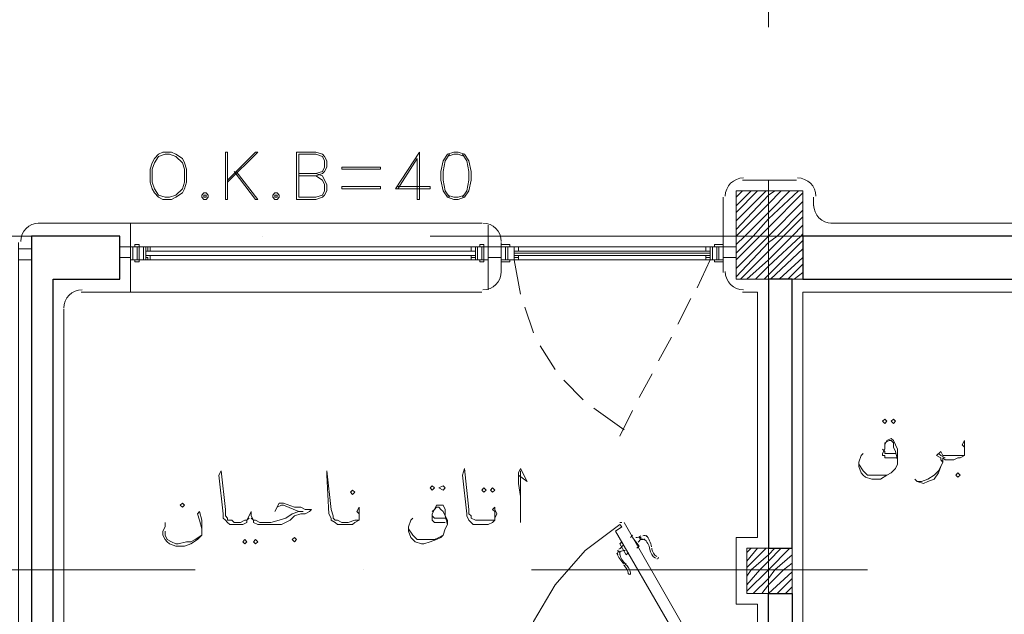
# Model space of a CAD drawing. Header units: metres. Extents: x -35.1 to 33.7, y -25.5 to 18.2.
# Tile 11 of 36: x -15.1 to -10.7, y -9.5 to -6.9. Entities that reach past the tile are written whole.
import ezdxf

# ---------------------------------------------------------------- set-up
doc = ezdxf.new("R2010")
doc.units = ezdxf.units.M
doc.header["$MEASUREMENT"] = 0
for name, color, linetype in [('PDF_ax', 7, 'Continuous'), ('PDF_column', 7, 'Continuous'), ('PDF_door', 7, 'Continuous'), ('PDF_khatchin', 7, 'Continuous'), ('PDF_Layer5', 7, 'Continuous'), ('PDF_textt', 7, 'Continuous'), ('PDF_wall', 7, 'Continuous'), ('PDF_WIN', 7, 'Continuous')]:
    doc.layers.add(name, color=color, linetype=linetype)

msp = doc.modelspace()

# ---------------------------------------------------------------- linework, layer by layer
at = {"layer": 'PDF_ax', "lineweight": 9}
for points in [[(-11.7522, -5.3962), (-11.7522, -6.8891)], [(-11.7522, -7.6403), (-11.7522, -7.6403)], [(-16.2596, -7.8233), (-14.7668, -7.8233)], [(-14.0156, -7.8233), (-14.0156, -7.8233)], [(-13.2643, -7.8233), (-11.7619, -7.8233)], [(-11.0106, -7.8233), (-11.0106, -7.8233)], [(-11.7522, -8.3915), (-11.7522, -9.894)], [(-15.807, -9.3161), (-14.3141, -9.3161)], [(-13.5629, -9.3161), (-13.5629, -9.3161)], [(-12.8117, -9.3161), (-11.3092, -9.3161)]]:
    msp.add_lwpolyline(points, dxfattribs=at)
at = {"layer": 'PDF_column', "lineweight": 18}
for points in [[(-11.7522, -7.5729), (-11.7522, -8.0737)], [(-11.8967, -7.6499), (-11.8678, -7.621)], [(-11.8967, -7.6885), (-11.8293, -7.621)], [(-11.8967, -7.7174), (-11.8004, -7.621)], [(-11.8967, -7.7559), (-11.7619, -7.621)], [(-11.8967, -7.7944), (-11.7522, -7.6403), (-11.7233, -7.621)], [(-11.8967, -7.8233), (-11.7522, -7.6788), (-11.6945, -7.621)], [(-11.8967, -7.8618), (-11.8582, -7.8233), (-11.7522, -7.7174), (-11.6559, -7.621)], [(-11.8967, -7.9003), (-11.8197, -7.8233), (-11.7522, -7.7462), (-11.6174, -7.621)], [(-11.8967, -7.9292), (-11.7908, -7.8233), (-11.7522, -7.7848), (-11.5981, -7.6307)], [(-11.8967, -7.9678), (-11.7522, -7.8233), (-11.5981, -7.6692)], [(-11.8967, -8.0063), (-11.7522, -7.8522), (-11.7137, -7.8233), (-11.5981, -7.7077)], [(-11.8774, -8.0159), (-11.7522, -7.8907), (-11.6848, -7.8233), (-11.5981, -7.7366)], [(-11.8486, -8.0159), (-11.7522, -7.9292), (-11.6463, -7.8233), (-11.5981, -7.7751)], [(-11.55, -7.8233), (-11.9545, -7.8233)], [(-11.81, -8.0159), (-11.7522, -7.9581), (-11.6078, -7.8233), (-11.5981, -7.8137)], [(-11.7522, -7.8233), (-11.7522, -7.8233)], [(-11.7715, -8.0159), (-11.7522, -7.9967), (-11.5981, -7.8426)], [(-11.7426, -8.0159), (-11.5981, -7.8811)], [(-11.7041, -8.0159), (-11.5981, -7.9196)], [(-11.6656, -8.0159), (-11.5981, -7.9485)], [(-11.6367, -8.0159), (-11.5981, -7.987)], [(-11.7522, -9.1717), (-11.7522, -9.4702)], [(-11.8486, -9.2391), (-11.8293, -9.2198)], [(-11.8486, -9.2776), (-11.8004, -9.2198)], [(-11.8486, -9.3065), (-11.7619, -9.2198)], [(-11.8486, -9.345), (-11.8293, -9.3161), (-11.7522, -9.2487), (-11.7233, -9.2198)], [(-11.8486, -9.3836), (-11.7908, -9.3161), (-11.7522, -9.2776), (-11.6945, -9.2198)], [(-11.8486, -9.4124), (-11.7522, -9.3161), (-11.6559, -9.2198)], [(-11.8197, -9.4221), (-11.7522, -9.3547), (-11.7233, -9.3161), (-11.6463, -9.2487)], [(-11.5981, -9.3161), (-11.8967, -9.3161)], [(-11.7811, -9.4221), (-11.7522, -9.3836), (-11.6848, -9.3161), (-11.6463, -9.2872)], [(-11.7522, -9.3161), (-11.7522, -9.3161)], [(-11.7522, -9.4221), (-11.6463, -9.3258)], [(-11.7137, -9.4221), (-11.6463, -9.3547)], [(-11.6752, -9.4221), (-11.6463, -9.3932)]]:
    msp.add_lwpolyline(points, dxfattribs=at)
for points in [[(-11.8967, -8.0159), (-11.5981, -8.0159), (-11.5981, -7.621), (-11.8967, -7.621)], [(-11.6463, -9.4221), (-11.8486, -9.4221), (-11.8486, -9.2198), (-11.6463, -9.2198)]]:
    msp.add_lwpolyline(points, close=True, dxfattribs=at)
at = {"layer": 'PDF_door', "lineweight": 18}
for points in [[(-12.3975, -9.1042), (-11.9352, -9.9133), (-11.9738, -9.9422), (-12.4361, -9.1428), (-12.4072, -9.1235), (-12.4168, -9.1139), (-12.5709, -9.2295), (-12.7057, -9.3836), (-12.802, -9.5473), (-12.8598, -9.7399), (-12.8791, -9.9325)], [(-12.4168, -9.1042), (-12.4072, -9.1042)], [(-12.4168, -9.1235), (-12.4168, -9.1235)]]:
    msp.add_lwpolyline(points, dxfattribs=at)
at = {"layer": 'PDF_door', "lineweight": 5}
for points in [[(-12.3783, -9.2391), (-12.3879, -9.2487), (-12.4168, -9.2006), (-12.4072, -9.1909)], [(-12.359, -9.162), (-12.3686, -9.1717)], [(-12.3397, -9.2198), (-12.3301, -9.2102), (-12.359, -9.1717)], [(-12.3109, -9.1813), (-12.3205, -9.1813), (-12.3301, -9.1717), (-12.3205, -9.1717)], [(-12.3301, -9.1717), (-12.3205, -9.1813)], [(-12.4168, -9.2487), (-12.4168, -9.2391), (-12.4264, -9.2295), (-12.4168, -9.2391)], [(-12.4072, -9.2006), (-12.4072, -9.2006)], [(-12.3879, -9.2391), (-12.3879, -9.2391)]]:
    msp.add_lwpolyline(points, dxfattribs=at)
for points in [[(-12.2574, -9.2648, -0.199986), (-12.2826, -9.225, 0.098999), (-12.2916, -9.1982, 0.092349), (-12.3088, -9.1781)], [(-12.2515, -9.2571, -0.199984), (-12.273, -9.2238, 0.014536), (-12.2738, -9.2191)], [(-12.4159, -9.2455, 0.092322), (-12.4071, -9.2704, 0.099024), (-12.3884, -9.2917)], [(-12.3932, -9.2905, -0.199983), (-12.3687, -9.33, -0.99996), (-12.3787, -9.3334, 0.199983), (-12.398, -9.2963, 0.014553), (-12.3943, -9.2993)]]:
    msp.add_lwpolyline(points, format="xyb", dxfattribs=at)
for centre, radius, start, end in [((-12.3446, -9.1283), 0.0433, 270.0551, 301.8713), ((-12.2964, -9.215), 0.0433, 118.1304, 149.9417), ((-12.306, -9.1765), 0.0144, 40.5173, 119.9985), ((-12.3831, -9.2343), 0.1108, 10.7117, 40.5175), ((-12.3253, -9.2054), 0.1108, 199.4897, 229.2901), ((-12.412, -9.2439), 0.0144, 120.0033, 199.4901), ((-12.4409, -9.1861), 0.0433, 298.1304, 329.9417), ((-12.3927, -9.2728), 0.0433, 90.0551, 121.8713), ((-12.2482, -9.2632), 0.00482, 232.6254, 52.6189)]:
    msp.add_arc(centre, radius, start, end, dxfattribs=at)
at = {"layer": 'PDF_khatchin', "lineweight": 18}
for points in [[(-12.8887, -7.9292), (-12.8598, -8.0833)], [(-12.0123, -7.9292), (-12.0701, -8.0544)], [(-12.8406, -8.1411), (-12.802, -8.2567)], [(-12.099, -8.1026), (-12.1568, -8.2182)], [(-12.7731, -8.3145), (-12.7057, -8.4204)], [(-12.1856, -8.276), (-12.2434, -8.3819)], [(-12.2723, -8.4397), (-12.3301, -8.5456)], [(-12.6672, -8.4686), (-12.5805, -8.5553)], [(-12.5324, -8.5938), (-12.3975, -8.6901)], [(-12.359, -8.6034), (-12.4168, -8.719)]]:
    msp.add_lwpolyline(points, dxfattribs=at)
at = {"layer": 'PDF_Layer5', "lineweight": 13}
for points in [[(-11.8678, -7.5729), (-11.627, -7.5729)], [(-11.9545, -7.987), (-11.9545, -7.6499)], [(-11.55, -7.6499), (-11.55, -7.6885)], [(-15.0172, -7.7655), (-13.0332, -7.7655)], [(-14.6031, -7.7655), (-14.6031, -8.0737)], [(-13.0043, -8.0641), (-13.0043, -7.7751)], [(-9.2289, -7.7655), (-11.4729, -7.7655)], [(-14.9016, -8.1508), (-14.9016, -9.8651), (-12.8984, -9.8651), (-12.8984, -10.0674), (-13.0043, -10.0674), (-13.0043, -10.3659), (-13.1969, -10.3659), (-13.1969, -10.0674), (-14.9016, -10.0674), (-14.9016, -11.1653), (-13.0043, -11.1653), (-13.0043, -11.3676), (-14.6031, -11.3676), (-14.6031, -11.8684), (-14.7957, -11.8684), (-14.7957, -11.3676), (-15.1039, -11.3676), (-15.1039, -7.8522)], [(-12.9465, -7.987), (-12.9465, -7.8522)], [(-14.8246, -8.0737), (-13.0332, -8.0737)], [(-11.5981, -8.0737), (-11.5981, -9.8651), (-9.7008, -9.8651), (-9.7008, -11.3676), (-11.8004, -11.3676), (-11.8004, -11.1653), (-9.9031, -11.1653), (-9.9031, -10.0674), (-11.5981, -10.0674), (-11.5981, -10.3659), (-11.8004, -10.3659), (-11.8004, -10.0674), (-11.8967, -10.0674), (-11.8967, -9.8651), (-11.8004, -9.8651), (-11.8004, -9.4702), (-11.8967, -9.4702), (-11.8967, -9.1717), (-11.8004, -9.1717), (-11.8004, -8.0737), (-11.8678, -8.0737)], [(-11.5981, -9.268), (-11.5981, -8.0737), (-9.9031, -8.0737), (-9.9031, -9.0657), (-9.7008, -9.0657), (-9.7008, -8.0737), (-8.5547, -8.0737), (-7.3508, -8.0737)]]:
    msp.add_lwpolyline(points, dxfattribs=at)
for centre, start, end in [((-11.863, -7.6451), 90, 180), ((-11.6222, -7.6451), 0.0055, 90), ((-11.4681, -7.6836), 180, 270), ((-15.0124, -7.8474), 90, 180), ((-13.0284, -7.8474), 0.0055, 90), ((-13.0284, -7.9822), 270, 360), ((-11.863, -7.9822), 180, 270), ((-14.8198, -8.1459), 90, 180)]:
    msp.add_arc(centre, 0.0819, start, end, dxfattribs=at)
at = {"layer": 'PDF_textt', "lineweight": 20}
for points in [[(-14.4586, -7.4477), (-14.4779, -7.4573), (-14.4971, -7.4766), (-14.5068, -7.4958), (-14.5164, -7.5247), (-14.5164, -7.5825), (-14.5068, -7.6114), (-14.4971, -7.6307), (-14.4779, -7.6499), (-14.4586, -7.6596), (-14.4201, -7.6596), (-14.4008, -7.6499), (-14.3719, -7.6307), (-14.3623, -7.6114), (-14.3527, -7.5825), (-14.3527, -7.5247), (-14.3623, -7.4958), (-14.3719, -7.4766), (-14.4008, -7.4573), (-14.4201, -7.4477)], [(-14.449, -7.4573), (-14.4779, -7.4669), (-14.4971, -7.4958), (-14.5068, -7.5247), (-14.5068, -7.5825), (-14.4971, -7.6114), (-14.4779, -7.6403), (-14.449, -7.6499), (-14.4297, -7.6499), (-14.4008, -7.6403), (-14.3719, -7.6114), (-14.3623, -7.5825), (-14.3623, -7.5247), (-14.3719, -7.4958), (-14.4008, -7.4669), (-14.4297, -7.4573)], [(-14.1697, -7.6596), (-14.1697, -7.4477), (-14.1793, -7.4477), (-14.1793, -7.6596)], [(-13.1584, -7.4477), (-13.1873, -7.4573), (-13.2066, -7.4862), (-13.2162, -7.5344), (-13.2162, -7.5729), (-13.2066, -7.621), (-13.1873, -7.6499), (-13.1584, -7.6596), (-13.1391, -7.6596), (-13.1102, -7.6499), (-13.091, -7.621), (-13.0813, -7.5729), (-13.0813, -7.5344), (-13.091, -7.4862), (-13.1102, -7.4573), (-13.1391, -7.4477)], [(-13.4859, -7.5247), (-13.6592, -7.5247), (-13.6592, -7.5151), (-13.4859, -7.5151)], [(-13.4859, -7.6114), (-13.6592, -7.6114), (-13.6592, -7.6018), (-13.4859, -7.6018)], [(-14.2756, -7.6307), (-14.2852, -7.6403), (-14.2852, -7.6499), (-14.2756, -7.6596), (-14.266, -7.6596), (-14.2564, -7.6499), (-14.2564, -7.6403), (-14.266, -7.6307)], [(-14.2756, -7.6403), (-14.2756, -7.6499), (-14.266, -7.6499), (-14.266, -7.6403)], [(-13.9578, -7.6307), (-13.9674, -7.6403), (-13.9674, -7.6499), (-13.9578, -7.6596), (-13.9482, -7.6596), (-13.9385, -7.6499), (-13.9385, -7.6403), (-13.9482, -7.6307)], [(-13.9578, -7.6403), (-13.9578, -7.6499), (-13.9482, -7.6499), (-13.9482, -7.6403)], [(-11.2322, -8.6612), (-11.2225, -8.6516), (-11.2322, -8.642), (-11.2418, -8.6516)], [(-11.1936, -8.6612), (-11.184, -8.6516), (-11.1936, -8.642), (-11.2033, -8.6516)], [(-10.9047, -8.902), (-10.8951, -8.8924), (-10.9047, -8.8827), (-10.9143, -8.8924)], [(-13.6111, -8.979), (-13.6014, -8.9694), (-13.6111, -8.9598), (-13.6207, -8.9694)], [(-13.2547, -8.9598), (-13.2451, -8.9501), (-13.2547, -8.9405), (-13.2643, -8.9501)], [(-13.2066, -8.9598), (-13.1969, -8.9501), (-13.2066, -8.9405), (-13.2258, -8.9501)], [(-13.0236, -8.9501), (-13.0139, -8.9598), (-13.0236, -8.9694), (-13.0332, -8.9598)], [(-12.985, -8.9501), (-12.9754, -8.9598), (-12.985, -8.9694), (-12.9947, -8.9598)], [(-14.3719, -9.0176), (-14.3623, -9.0272), (-14.3719, -9.0368), (-14.3816, -9.0272)], [(-14.0926, -9.1813), (-14.083, -9.1909), (-14.0926, -9.2006), (-14.1023, -9.1909)], [(-14.0445, -9.1813), (-14.0348, -9.1909), (-14.0445, -9.2006), (-14.0541, -9.1909)], [(-13.8711, -9.1909), (-13.8615, -9.1813), (-13.8711, -9.1717), (-13.8807, -9.1813)]]:
    msp.add_lwpolyline(points, close=True, dxfattribs=at)
for points in [[(-14.1697, -7.5825), (-14.0348, -7.4477), (-14.0445, -7.4477), (-14.1697, -7.5729)], [(-13.7748, -7.5536), (-13.7459, -7.544), (-13.7363, -7.5344), (-13.7266, -7.5151), (-13.7266, -7.4862), (-13.7363, -7.4669), (-13.7459, -7.4573), (-13.7748, -7.4477), (-13.8615, -7.4477), (-13.8615, -7.6596), (-13.7748, -7.6596), (-13.7459, -7.6499), (-13.7363, -7.6403), (-13.7266, -7.621), (-13.7266, -7.5922), (-13.7363, -7.5729), (-13.7459, -7.5536), (-13.7748, -7.544)], [(-13.8518, -7.544), (-13.7748, -7.544), (-13.7459, -7.5344), (-13.7363, -7.5151), (-13.7363, -7.4862), (-13.7459, -7.4669), (-13.7748, -7.4573), (-13.8518, -7.4573), (-13.8518, -7.6499), (-13.7748, -7.6499), (-13.7459, -7.6403), (-13.7363, -7.621), (-13.7363, -7.5922), (-13.7459, -7.5729), (-13.7748, -7.5536), (-13.8518, -7.5536)], [(-13.4088, -7.6114), (-13.3221, -7.4766), (-13.3221, -7.6596), (-13.3125, -7.6596), (-13.3125, -7.4477), (-13.4184, -7.6114), (-13.2643, -7.6114), (-13.2643, -7.6018), (-13.4088, -7.6018)], [(-13.1777, -7.4573), (-13.1969, -7.4862), (-13.2066, -7.5344), (-13.2066, -7.5729), (-13.1969, -7.621), (-13.1777, -7.6499)], [(-13.1102, -7.4669), (-13.1391, -7.4573), (-13.1584, -7.4573), (-13.1873, -7.4669)], [(-13.1199, -7.6499), (-13.1006, -7.621), (-13.091, -7.5729), (-13.091, -7.5344), (-13.1006, -7.4862), (-13.1199, -7.4573)], [(-14.1408, -7.5344), (-14.0445, -7.6596), (-14.0348, -7.6596), (-14.1311, -7.5344)], [(-13.1873, -7.6403), (-13.1584, -7.6499), (-13.1391, -7.6499), (-13.1102, -7.6403)], [(-11.1744, -8.8153), (-11.2225, -8.8153), (-11.2322, -8.8153), (-11.2322, -8.8057), (-11.2418, -8.8057), (-11.2418, -8.7961), (-11.2322, -8.7768), (-11.2322, -8.7575), (-11.2225, -8.7383), (-11.2033, -8.7286), (-11.1936, -8.7383), (-11.184, -8.7575), (-11.1744, -8.7768), (-11.1744, -8.8057), (-11.1744, -8.8249), (-11.1744, -8.8442), (-11.184, -8.8635), (-11.2033, -8.8827), (-11.2225, -8.8924), (-11.2514, -8.9116), (-11.2803, -8.9116), (-11.2899, -8.9116), (-11.3188, -8.902), (-11.3285, -8.8924), (-11.3381, -8.8827), (-11.3477, -8.8538), (-11.3477, -8.8442), (-11.3477, -8.8346), (-11.3381, -8.8057), (-11.3285, -8.7961)], [(-11.2322, -8.7672), (-11.2322, -8.7479), (-11.2129, -8.7383), (-11.2033, -8.7383), (-11.1936, -8.7479), (-11.1936, -8.7672), (-11.184, -8.7864), (-11.1744, -8.8249)], [(-10.8758, -8.7864), (-10.8758, -8.7768), (-10.8758, -8.7672), (-10.8854, -8.7575), (-10.8758, -8.7383), (-10.8758, -8.7479), (-10.8758, -8.7672), (-10.8758, -8.7768), (-10.8758, -8.7864), (-10.8758, -8.8057), (-10.8951, -8.8153), (-10.9047, -8.8153), (-10.924, -8.8249), (-10.9529, -8.8249), (-10.9625, -8.8249), (-10.9721, -8.8153), (-10.9721, -8.8346), (-10.9817, -8.8538), (-10.9914, -8.8827), (-11.0106, -8.9116), (-11.0395, -8.9213), (-11.0588, -8.9309), (-11.0877, -8.9213), (-11.0973, -8.9116)], [(-11.184, -8.7961), (-11.2225, -8.7961), (-11.2322, -8.7961), (-11.2322, -8.7864), (-11.2418, -8.7768)], [(-10.9721, -8.8346), (-10.9817, -8.8249), (-10.9817, -8.8153), (-11.001, -8.8057), (-10.9817, -8.7864), (-10.9721, -8.8057), (-10.9529, -8.8057), (-10.924, -8.8057), (-10.8951, -8.8057), (-10.8758, -8.8057)], [(-10.9625, -8.8153), (-10.9817, -8.8057), (-10.9914, -8.7961)], [(-11.184, -8.8635), (-11.2033, -8.8827), (-11.2225, -8.8924), (-11.2611, -8.8924), (-11.2899, -8.8924), (-11.3092, -8.8924), (-11.3285, -8.8731), (-11.3477, -8.8442), (-11.3477, -8.8346)], [(-13.9578, -9.0561), (-13.9385, -9.0176), (-13.9289, -9.0176), (-13.9193, -9.0176), (-13.8711, -9.0368), (-13.8422, -9.0368), (-13.823, -9.0465), (-13.7941, -9.0465), (-13.8037, -9.0561), (-13.823, -9.0657), (-13.8422, -9.0657), (-13.8711, -9.0754), (-13.8904, -9.0946), (-13.9289, -9.1139), (-13.9578, -9.1139), (-13.9963, -9.1139), (-14.0156, -9.1139), (-14.0348, -9.1139), (-14.0541, -9.1042), (-14.0541, -9.0946), (-14.0637, -9.0754), (-14.0637, -9.0561), (-14.0734, -9.0754), (-14.083, -9.0946), (-14.083, -9.1042), (-14.1023, -9.1139), (-14.1119, -9.1139), (-14.1408, -9.1139), (-14.16, -9.1139), (-14.1697, -9.1042), (-14.1793, -9.0946), (-14.1889, -9.085), (-14.1889, -9.0657), (-14.2082, -8.8924), (-14.1986, -8.8731), (-14.1793, -9.0465), (-14.1793, -9.0754), (-14.1697, -9.085), (-14.1697, -9.0946), (-14.1504, -9.0946), (-14.1408, -9.1042), (-14.1119, -9.1042), (-14.0926, -9.0946), (-14.083, -9.0946), (-14.0734, -9.085)], [(-13.5822, -9.085), (-13.5822, -9.0754), (-13.5822, -9.0657), (-13.5918, -9.0561), (-13.5822, -9.0368), (-13.5822, -9.0465), (-13.5822, -9.0657), (-13.5822, -9.0754), (-13.5822, -9.085), (-13.5822, -9.0946), (-13.6014, -9.1042), (-13.6111, -9.1139), (-13.6303, -9.1139), (-13.6592, -9.1139), (-13.6785, -9.1139), (-13.6881, -9.1042), (-13.7074, -9.0946), (-13.7074, -9.085), (-13.717, -9.0657), (-13.7266, -8.8924), (-13.7266, -8.8731), (-13.7074, -9.0465), (-13.6977, -9.0754), (-13.6977, -9.085), (-13.6881, -9.0946), (-13.6785, -9.0946), (-13.6592, -9.1042), (-13.6303, -9.1042), (-13.6014, -9.0946), (-13.5822, -9.0946)], [(-12.9754, -9.085), (-12.9754, -9.0754), (-12.9754, -9.0561), (-12.985, -9.0465), (-12.9754, -9.0368), (-12.9754, -9.0465), (-12.9658, -9.0657), (-12.9754, -9.085), (-12.9754, -9.0946), (-12.985, -9.1042), (-13.0043, -9.1139), (-13.0236, -9.1139), (-13.0428, -9.1139), (-13.0525, -9.1139), (-13.0717, -9.1139), (-13.0813, -9.1042), (-13.091, -9.0946), (-13.1006, -9.0754), (-13.1006, -9.0657), (-13.1199, -8.8924), (-13.1102, -8.8635), (-13.091, -9.0465), (-13.091, -9.0657), (-13.0813, -9.0754), (-13.0813, -9.085), (-13.0621, -9.0946), (-13.0525, -9.0946), (-13.0428, -9.0946), (-13.0139, -9.0946), (-12.985, -9.0946), (-12.9754, -9.0946)], [(-12.8695, -8.8924), (-12.8309, -8.9213), (-12.8598, -8.8635), (-12.8695, -8.8827), (-12.8695, -8.9309), (-12.8598, -8.9887), (-12.8598, -9.0657), (-12.8598, -9.1042)], [(-12.8598, -9.0657), (-12.8598, -9.0079), (-12.8598, -8.9213), (-12.8598, -8.8731)], [(-11.0877, -8.9213), (-11.0684, -8.9213), (-11.0395, -8.9116), (-11.0106, -8.8924), (-10.9914, -8.8731), (-10.9817, -8.8538)], [(-14.2852, -9.1331), (-14.2949, -9.0946), (-14.3045, -9.0657), (-14.2949, -9.0561), (-14.2852, -9.0946), (-14.2852, -9.1331), (-14.2852, -9.1524), (-14.2852, -9.162), (-14.3045, -9.1813), (-14.3334, -9.2006), (-14.3623, -9.2102), (-14.3816, -9.2102), (-14.4008, -9.2102), (-14.4297, -9.2006), (-14.4393, -9.1909), (-14.449, -9.1813), (-14.4586, -9.162), (-14.4586, -9.1428), (-14.449, -9.1235), (-14.449, -9.1042)], [(-14.0637, -9.085), (-14.0541, -9.0946), (-14.0445, -9.0946), (-14.0252, -9.1042), (-13.9963, -9.1042), (-13.977, -9.1042), (-13.9385, -9.0946), (-13.9096, -9.085), (-13.8807, -9.0657), (-13.8518, -9.0561), (-13.8326, -9.0561), (-13.8518, -9.0561), (-13.9193, -9.0272), (-13.9289, -9.0272), (-13.9482, -9.0368)], [(-13.1969, -9.1042), (-13.2354, -9.1042), (-13.2451, -9.1042), (-13.2547, -9.0946), (-13.2547, -9.085), (-13.2547, -9.0657), (-13.2451, -9.0465), (-13.2354, -9.0272), (-13.2258, -9.0272), (-13.2162, -9.0272), (-13.2066, -9.0272), (-13.1969, -9.0465), (-13.1969, -9.0754), (-13.1873, -9.0946), (-13.1873, -9.1139), (-13.1969, -9.1331), (-13.2066, -9.162), (-13.2162, -9.1717), (-13.2354, -9.1813), (-13.2643, -9.1909), (-13.2932, -9.2006), (-13.3029, -9.2006), (-13.3318, -9.1909), (-13.3414, -9.1813), (-13.351, -9.1717), (-13.3607, -9.1428), (-13.3607, -9.1331), (-13.3607, -9.1235), (-13.351, -9.0946), (-13.3414, -9.085)], [(-13.2547, -9.0561), (-13.2451, -9.0465), (-13.2354, -9.0368), (-13.2258, -9.0368), (-13.2162, -9.0465), (-13.2066, -9.0561), (-13.1969, -9.0754), (-13.1873, -9.1139)], [(-13.1969, -9.085), (-13.2354, -9.085), (-13.2451, -9.085), (-13.2547, -9.0754)], [(-14.449, -9.1428), (-14.449, -9.162), (-14.4393, -9.1813), (-14.4201, -9.1909), (-14.4008, -9.2006), (-14.3912, -9.2006), (-14.3527, -9.1909), (-14.3334, -9.1909), (-14.3141, -9.1813), (-14.2852, -9.162)], [(-13.2066, -9.162), (-13.2258, -9.1717), (-13.2451, -9.1813), (-13.274, -9.1813), (-13.3029, -9.1813), (-13.3221, -9.1813), (-13.3414, -9.162), (-13.3607, -9.1331), (-13.3607, -9.1235)]]:
    msp.add_lwpolyline(points, dxfattribs=at)
at = {"layer": 'PDF_wall', "lineweight": 30}
for points in [[(-14.7475, -11.8106), (-14.6512, -11.8106), (-14.6512, -11.3194), (-13.0525, -11.3194), (-13.0525, -11.2135), (-14.9498, -11.2135), (-14.9498, -10.0192), (-13.1488, -10.0192), (-13.1488, -10.3178), (-13.0525, -10.3178), (-13.0525, -10.0192), (-12.9465, -10.0192), (-12.9465, -9.9133), (-14.9498, -9.9133), (-14.9498, -8.0159), (-14.6512, -8.0159), (-14.6512, -7.8233), (-15.0461, -7.8233), (-15.0461, -11.3194), (-14.7475, -11.3194)], [(-9.8549, -9.0176), (-9.749, -9.0176), (-9.749, -8.0159), (-9.2, -8.0159), (-9.2, -7.8233), (-11.5981, -7.8233), (-11.5981, -8.0159), (-9.8549, -8.0159)], [(-11.6463, -9.2198), (-11.6463, -8.0159), (-11.7522, -8.0159), (-11.7522, -9.2198)], [(-11.7522, -11.2231), (-9.8549, -11.2231), (-9.8549, -10.0192), (-11.6463, -10.0192), (-11.6463, -10.3178), (-11.7522, -10.3178), (-11.7522, -10.0192), (-11.8486, -10.0192), (-11.8486, -9.9133), (-11.7522, -9.9133), (-11.7522, -9.4221), (-11.6463, -9.4221), (-11.6463, -9.9133), (-9.749, -9.9133), (-9.749, -11.3194), (-11.7522, -11.3194)]]:
    msp.add_lwpolyline(points, close=True, dxfattribs=at)
at = {"layer": 'PDF_WIN', "lineweight": 18}
for points in [[(-14.6512, -7.8715), (-14.6512, -7.9196), (-14.6031, -7.9196), (-14.6031, -7.8715)], [(-14.6031, -7.8715), (-14.6031, -7.9292), (-14.5742, -7.9292), (-14.5742, -7.8715)], [(-14.5742, -7.9292), (-14.5742, -7.8715), (-14.5934, -7.8715), (-14.5934, -7.9292)], [(-14.5646, -7.8618), (-14.5646, -7.8715), (-14.5838, -7.8715), (-14.5838, -7.8618)], [(-14.5164, -7.8907), (-14.5357, -7.8907), (-14.5357, -7.8715), (-14.5357, -7.9292), (-14.5742, -7.9292), (-14.5742, -7.8715), (-14.5357, -7.8715), (-14.5164, -7.8715)], [(-14.5646, -7.8715), (-14.5453, -7.8715), (-14.5453, -7.9292), (-14.5646, -7.9292)], [(-14.526, -7.8715), (-14.526, -7.8907), (-14.5357, -7.8907), (-14.5357, -7.8715)], [(-13.0621, -7.8715), (-13.0813, -7.8715), (-13.0813, -7.8907), (-13.0621, -7.8907)], [(-13.0813, -7.8907), (-13.0813, -7.8715), (-13.0621, -7.8715), (-13.0621, -7.8907)], [(-13.0621, -7.8715), (-13.0621, -7.9292), (-13.0332, -7.9292), (-13.0332, -7.8715)], [(-13.0332, -7.9292), (-13.0332, -7.8715), (-13.0525, -7.8715), (-13.0525, -7.9292)], [(-13.0428, -7.8618), (-13.0428, -7.8715), (-13.0236, -7.8715), (-13.0236, -7.8618)], [(-13.0236, -7.8715), (-13.0043, -7.8715), (-13.0043, -7.9292), (-13.0236, -7.9292)], [(-13.0043, -7.8715), (-13.0043, -7.9196), (-12.9465, -7.9196), (-12.9465, -7.8715)], [(-12.908, -7.8618), (-12.908, -7.8715), (-12.9465, -7.8715), (-12.9465, -7.8618)], [(-12.9272, -7.9292), (-12.9272, -7.8715), (-12.9465, -7.8715), (-12.9465, -7.9292)], [(-12.9465, -7.8715), (-12.9465, -7.9292), (-12.9176, -7.9292), (-12.9176, -7.8715)], [(-12.9176, -7.8715), (-12.8887, -7.8715), (-12.8887, -7.9292), (-12.9176, -7.9292)], [(-12.8695, -7.8907), (-12.8887, -7.8907), (-12.8887, -7.8715), (-12.8887, -7.9292), (-12.9176, -7.9292), (-12.9176, -7.8715), (-12.8887, -7.8715), (-12.8695, -7.8715)], [(-12.8695, -7.8715), (-12.8695, -7.8907), (-12.8887, -7.8907), (-12.8887, -7.8715)], [(-12.0123, -7.8715), (-12.0315, -7.8715), (-12.0315, -7.8907), (-12.0123, -7.8907)], [(-12.0315, -7.8907), (-12.0315, -7.8715), (-12.0123, -7.8715), (-12.0123, -7.8907)], [(-12.0123, -7.8715), (-12.0123, -7.9292), (-11.9834, -7.9292), (-11.9834, -7.8715)], [(-11.9834, -7.9292), (-11.9834, -7.8715), (-12.0027, -7.8715), (-12.0027, -7.9292)], [(-11.993, -7.8618), (-11.993, -7.8715), (-11.9545, -7.8715), (-11.9545, -7.8618)], [(-11.9738, -7.8715), (-11.9545, -7.8715), (-11.9545, -7.9292), (-11.9738, -7.9292)], [(-11.9545, -7.8715), (-11.9545, -7.9196), (-11.8967, -7.9196), (-11.8967, -7.8715)], [(-15.1039, -7.9292), (-15.1039, -7.8811), (-15.0461, -7.8811), (-15.0461, -7.9292)], [(-14.5164, -7.91), (-14.5164, -7.9292), (-14.5357, -7.9292), (-14.5357, -7.91)], [(-14.526, -7.9292), (-14.526, -7.9196), (-14.5357, -7.9196), (-14.5357, -7.9292)], [(-13.0813, -7.91), (-13.0813, -7.9292), (-13.0621, -7.9292), (-13.0621, -7.91)], [(-13.0621, -7.9292), (-13.0813, -7.9292), (-13.0813, -7.9196), (-13.0621, -7.9196)], [(-12.8695, -7.91), (-12.8695, -7.9292), (-12.8887, -7.9292), (-12.8887, -7.91)], [(-12.8695, -7.9292), (-12.8695, -7.9196), (-12.8887, -7.9196), (-12.8887, -7.9292)], [(-12.0315, -7.91), (-12.0315, -7.9292), (-12.0123, -7.9292), (-12.0123, -7.91)], [(-12.0123, -7.9292), (-12.0315, -7.9292), (-12.0315, -7.9196), (-12.0123, -7.9196)], [(-14.5646, -7.9292), (-14.5646, -7.9389), (-14.5838, -7.9389), (-14.5838, -7.9292)], [(-12.908, -7.9292), (-12.908, -7.9389), (-12.9465, -7.9389), (-12.9465, -7.9292)]]:
    msp.add_lwpolyline(points, close=True, dxfattribs=at)
for points in [[(-13.0813, -7.8715), (-14.5164, -7.8715)], [(-13.0332, -7.9292), (-13.0043, -7.9292), (-13.0043, -7.8715), (-13.0332, -7.8715), (-13.0332, -7.9292), (-13.0428, -7.9292), (-13.0428, -7.9389), (-13.0236, -7.9389), (-13.0236, -7.9292)], [(-12.0315, -7.8715), (-12.8695, -7.8715)], [(-11.9834, -7.9292), (-11.9545, -7.9292), (-11.9545, -7.8715), (-11.9834, -7.8715), (-11.9834, -7.9292), (-11.993, -7.9292), (-11.993, -7.9389), (-11.9545, -7.9389), (-11.9545, -7.9292)], [(-13.0813, -7.8907), (-14.5164, -7.8907)], [(-13.0813, -7.91), (-14.5164, -7.91)], [(-12.8887, -7.9003), (-12.0123, -7.9003), (-12.8887, -7.9003), (-12.0123, -7.9003)], [(-12.0315, -7.8907), (-12.8695, -7.8907)], [(-12.0315, -7.91), (-12.8695, -7.91)], [(-13.0813, -7.9292), (-14.5164, -7.9292)], [(-12.0315, -7.9292), (-12.8695, -7.9292)], [(-12.0123, -7.9292), (-12.0123, -7.9292)], [(-11.9738, -7.9292), (-11.9738, -7.9292)]]:
    msp.add_lwpolyline(points, dxfattribs=at)

doc.saveas('drawing.dxf')
